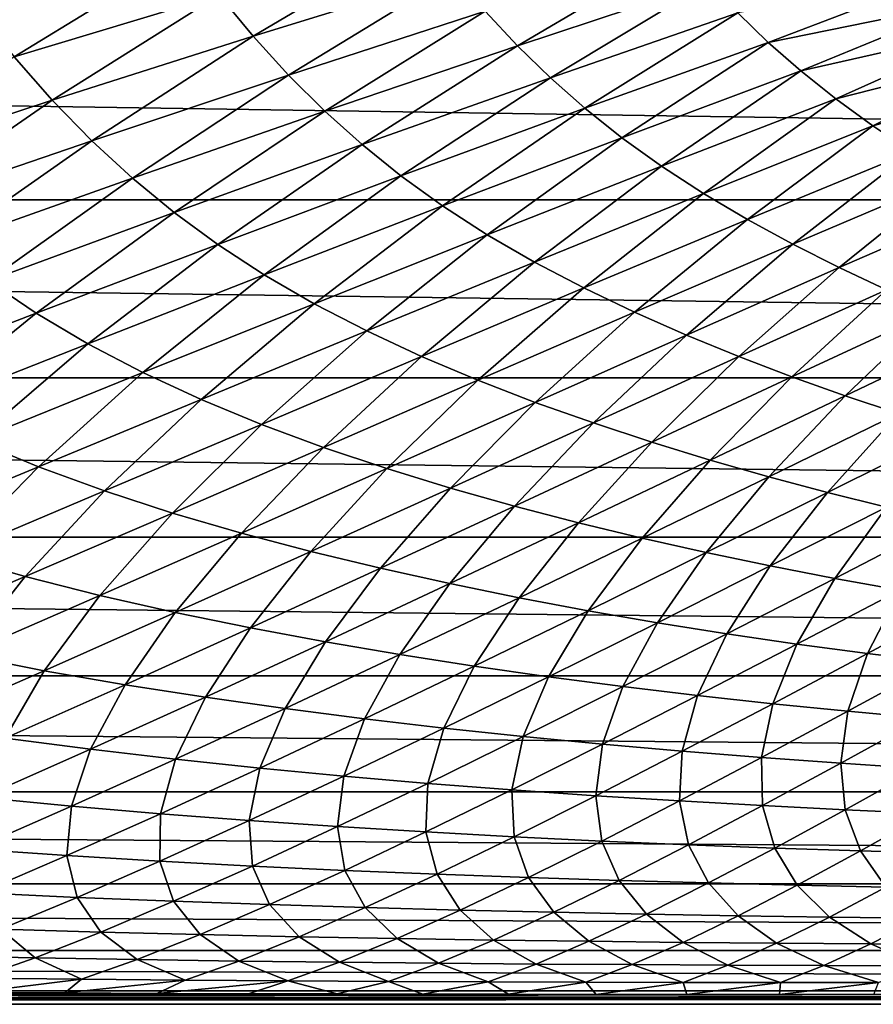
# Model space of a CAD drawing. Header units: metres. Extents: x -160 to 52, y -25 to 25.
# Tile 10 of 166: x -78 to -68, y -24 to -12. Entities that reach past the tile are written whole.
import ezdxf

# ---------------------------------------------------------------- set-up
doc = ezdxf.new("R2010")
doc.units = ezdxf.units.M
doc.layers.add('solid_509094_SW0001', color=7, linetype='CONTINUOUS')

msp = doc.modelspace()

# ---------------------------------------------------------------- linework, layer by layer
at = {"layer": 'solid_509094_SW0001'}
for points in [[(-75.66758, -12.113707, 28.011673), (-75.249985, -12.622209, 27.653013), (-73.154816, -11.379725, 30.039881)], [(-75.249985, -12.622209, 27.653013), (-72.785156, -11.861279, 29.713997), (-73.154816, -11.379725, 30.039881)], [(-78.624008, -12.311234, 26.529158), (-78.182243, -12.874393, 26.136955), (-76.062729, -11.578068, 28.367525)], [(-78.182243, -12.874393, 26.136955), (-75.66758, -12.113707, 28.011673), (-76.062729, -11.578068, 28.367525)], [(-72.400658, -12.314382, 29.39168), (-72.006065, -12.737263, 29.078974), (-70.000061, -11.555091, 31.640682)], [(-72.006065, -12.737263, 29.078974), (-69.654221, -11.957281, 31.355), (-70.000061, -11.555091, 31.640682)], [(-75.249985, -12.622209, 27.653013), (-74.815323, -13.098409, 27.299622), (-72.785156, -11.861279, 29.713997)], [(-74.815323, -13.098409, 27.299622), (-72.400658, -12.314382, 29.39168), (-72.785156, -11.861279, 29.713997)], [(-72.006065, -12.737263, 29.078974), (-71.601776, -13.131963, 28.778347), (-69.654221, -11.957281, 31.355)], [(-71.601776, -13.131963, 28.778347), (-69.299706, -12.335315, 31.079241), (-69.654221, -11.957281, 31.355)], [(-69.299706, -12.335315, 31.079241), (-68.928787, -12.696247, 30.810534), (-66.778244, -11.875141, 33.292793)], [(-68.928787, -12.696247, 30.810534), (-66.454865, -12.195987, 33.063175), (-66.778244, -11.875141, 33.292793)], [(-78.182243, -12.874393, 26.136955), (-77.71489, -13.406895, 25.743151), (-75.66758, -12.113707, 28.011673)], [(-77.71489, -13.406895, 25.743151), (-75.249985, -12.622209, 27.653013), (-75.66758, -12.113707, 28.011673)], [(-68.928787, -12.696247, 30.810534), (-68.529831, -13.047745, 30.545475), (-66.454865, -12.195987, 33.063175)], [(-68.529831, -13.047745, 30.545475), (-66.118912, -12.501265, 32.844547), (-66.454865, -12.195987, 33.063175)], [(-159.199997, -12.25, -21.217623), (-2.2, -12.25, -21.217623), (-2.2, -14.630385, -19.652018)], [(-159.199997, -14.630385, -19.652018), (-159.199997, -12.25, -21.217623), (-2.2, -14.630385, -19.652018)], [(-74.815323, -13.098409, 27.299622), (-74.369156, -13.540298, 26.958096), (-72.400658, -12.314382, 29.39168)], [(-74.369156, -13.540298, 26.958096), (-72.006065, -12.737263, 29.078974), (-72.400658, -12.314382, 29.39168)], [(-71.601776, -13.131963, 28.778347), (-71.179359, -13.50577, 28.48661), (-69.299706, -12.335315, 31.079241)], [(-71.179359, -13.50577, 28.48661), (-68.928787, -12.696247, 30.810534), (-69.299706, -12.335315, 31.079241)], [(-68.529831, -13.047745, 30.545475), (-68.10022, -13.390371, 30.28643), (-66.118912, -12.501265, 32.844547)], [(-68.10022, -13.390371, 30.28643), (-65.767616, -12.795347, 32.635693), (-66.118912, -12.501265, 32.844547)], [(-77.71489, -13.406895, 25.743151), (-77.228172, -13.903184, 25.356539), (-75.249985, -12.622209, 27.653013)], [(-77.228172, -13.903184, 25.356539), (-74.815323, -13.098409, 27.299622), (-75.249985, -12.622209, 27.653013)], [(-74.369156, -13.540298, 26.958096), (-73.912193, -13.949865, 26.631128), (-72.006065, -12.737263, 29.078974)], [(-73.912193, -13.949865, 26.631128), (-71.601776, -13.131963, 28.778347), (-72.006065, -12.737263, 29.078974)], [(-71.179359, -13.50577, 28.48661), (-70.725853, -13.866879, 28.199867), (-68.928787, -12.696247, 30.810534)], [(-70.725853, -13.866879, 28.199867), (-68.529831, -13.047745, 30.545475), (-68.928787, -12.696247, 30.810534)], [(-68.10022, -13.390371, 30.28643), (-67.644432, -13.721335, 30.038198), (-65.767616, -12.795347, 32.635693)], [(-67.644432, -13.721335, 30.038198), (-65.39695, -13.083256, 32.434513), (-65.767616, -12.795347, 32.635693)], [(-80.163017, -14.212271, 23.975428), (-77.71489, -13.406895, 25.743151), (-78.182243, -12.874393, 26.136955)], [(-70.725853, -13.866879, 28.199867), (-70.238503, -14.216099, 27.920559), (-68.529831, -13.047745, 30.545475)], [(-70.238503, -14.216099, 27.920559), (-68.10022, -13.390371, 30.28643), (-68.529831, -13.047745, 30.545475)], [(-77.228172, -13.903184, 25.356539), (-76.728485, -14.361082, 24.984301), (-74.815323, -13.098409, 27.299622)], [(-76.728485, -14.361082, 24.984301), (-74.369156, -13.540298, 26.958096), (-74.815323, -13.098409, 27.299622)], [(-73.912193, -13.949865, 26.631128), (-73.435257, -14.334608, 26.315218), (-71.601776, -13.131963, 28.778347)], [(-73.435257, -14.334608, 26.315218), (-71.179359, -13.50577, 28.48661), (-71.601776, -13.131963, 28.778347)], [(-67.644432, -13.721335, 30.038198), (-67.167168, -14.039465, 29.803938), (-65.39695, -13.083256, 32.434513)], [(-80.163017, -14.212271, 23.975428), (-79.623138, -14.724337, 23.553514), (-77.71489, -13.406895, 25.743151)], [(-79.623138, -14.724337, 23.553514), (-77.228172, -13.903184, 25.356539), (-77.71489, -13.406895, 25.743151)], [(-70.238503, -14.216099, 27.920559), (-69.722534, -14.550677, 27.653847), (-68.10022, -13.390371, 30.28643)], [(-69.722534, -14.550677, 27.653847), (-67.644432, -13.721335, 30.038198), (-68.10022, -13.390371, 30.28643)], [(-73.435257, -14.334608, 26.315218), (-72.924057, -14.703226, 26.005934), (-71.179359, -13.50577, 28.48661)], [(-72.924057, -14.703226, 26.005934), (-70.725853, -13.866879, 28.199867), (-71.179359, -13.50577, 28.48661)], [(-76.728485, -14.361082, 24.984301), (-76.216827, -14.782574, 24.629375), (-74.369156, -13.540298, 26.958096)], [(-76.216827, -14.782574, 24.629375), (-73.912193, -13.949865, 26.631128), (-74.369156, -13.540298, 26.958096)], [(-69.722534, -14.550677, 27.653847), (-69.183502, -14.86956, 27.403141), (-67.644432, -13.721335, 30.038198)], [(-69.183502, -14.86956, 27.403141), (-67.167168, -14.039465, 29.803938), (-67.644432, -13.721335, 30.038198)], [(-72.924057, -14.703226, 26.005934), (-72.375679, -15.056791, 25.705748), (-70.725853, -13.866879, 28.199867)], [(-72.375679, -15.056791, 25.705748), (-70.238503, -14.216099, 27.920559), (-70.725853, -13.866879, 28.199867)], [(-79.623138, -14.724337, 23.553514), (-79.068802, -15.19407, 23.148699), (-77.228172, -13.903184, 25.356539)], [(-79.068802, -15.19407, 23.148699), (-76.728485, -14.361082, 24.984301), (-77.228172, -13.903184, 25.356539)], [(-76.216827, -14.782574, 24.629375), (-75.683235, -15.175364, 24.287945), (-73.912193, -13.949865, 26.631128)], [(-75.683235, -15.175364, 24.287945), (-73.435257, -14.334608, 26.315218), (-73.912193, -13.949865, 26.631128)], [(-69.183502, -14.86956, 27.403141), (-68.626663, -15.172156, 27.171022), (-67.167168, -14.039465, 29.803938)], [(-68.626663, -15.172156, 27.171022), (-66.67289, -14.344005, 29.586056), (-67.167168, -14.039465, 29.803938)], [(-72.375679, -15.056791, 25.705748), (-71.796196, -15.39265, 25.42016), (-70.238503, -14.216099, 27.920559)], [(-71.796196, -15.39265, 25.42016), (-69.722534, -14.550677, 27.653847), (-70.238503, -14.216099, 27.920559)], [(-79.068802, -15.19407, 23.148699), (-78.501251, -15.623528, 22.764175), (-76.728485, -14.361082, 24.984301)], [(-78.501251, -15.623528, 22.764175), (-76.216827, -14.782574, 24.629375), (-76.728485, -14.361082, 24.984301)], [(-75.683235, -15.175364, 24.287945), (-75.112099, -15.548632, 23.955006), (-73.435257, -14.334608, 26.315218)], [(-75.112099, -15.548632, 23.955006), (-72.924057, -14.703226, 26.005934), (-73.435257, -14.334608, 26.315218)], [(-68.626663, -15.172156, 27.171022), (-68.056435, -15.459056, 26.957745), (-66.67289, -14.344005, 29.586056)], [(-68.056435, -15.459056, 26.957745), (-66.165375, -14.635252, 29.384829), (-66.67289, -14.344005, 29.586056)], [(-71.796196, -15.39265, 25.42016), (-71.192009, -15.709912, 25.152796), (-69.722534, -14.550677, 27.653847)], [(-71.192009, -15.709912, 25.152796), (-69.183502, -14.86956, 27.403141), (-69.722534, -14.550677, 27.653847)], [(-159.199997, -14.630385, -19.652018), (-2.2, -14.630385, -19.652018), (-2.2, -16.81292, -17.820654)], [(-159.199997, -16.81292, -17.820654), (-159.199997, -14.630385, -19.652018), (-2.2, -16.81292, -17.820654)], [(-75.112099, -15.548632, 23.955006), (-74.500336, -15.903725, 23.633026), (-72.924057, -14.703226, 26.005934)], [(-74.500336, -15.903725, 23.633026), (-72.375679, -15.056791, 25.705748), (-72.924057, -14.703226, 26.005934)], [(-68.056435, -15.459056, 26.957745), (-67.476959, -15.731085, 26.763056), (-66.165375, -14.635252, 29.384829)], [(-78.501251, -15.623528, 22.764175), (-77.909744, -16.020647, 22.395798), (-76.216827, -14.782574, 24.629375)], [(-77.909744, -16.020647, 22.395798), (-75.683235, -15.175364, 24.287945), (-76.216827, -14.782574, 24.629375)], [(-71.192009, -15.709912, 25.152796), (-70.569221, -16.008198, 24.906382), (-69.183502, -14.86956, 27.403141)], [(-70.569221, -16.008198, 24.906382), (-68.626663, -15.172156, 27.171022), (-69.183502, -14.86956, 27.403141)], [(-74.500336, -15.903725, 23.633026), (-73.854889, -16.238129, 23.327827), (-72.375679, -15.056791, 25.705748)], [(-73.854889, -16.238129, 23.327827), (-71.796196, -15.39265, 25.42016), (-72.375679, -15.056791, 25.705748)], [(-77.909744, -16.020647, 22.395798), (-77.27729, -16.395048, 22.037956), (-75.683235, -15.175364, 24.287945)], [(-77.27729, -16.395048, 22.037956), (-75.112099, -15.548632, 23.955006), (-75.683235, -15.175364, 24.287945)], [(-70.569221, -16.008198, 24.906382), (-69.93293, -16.288418, 24.681114), (-68.626663, -15.172156, 27.171022)], [(-69.93293, -16.288418, 24.681114), (-68.056435, -15.459056, 26.957745), (-68.626663, -15.172156, 27.171022)], [(-73.854889, -16.238129, 23.327827), (-73.18306, -16.551157, 23.043226), (-71.796196, -15.39265, 25.42016)], [(-73.18306, -16.551157, 23.043226), (-71.192009, -15.709912, 25.152796), (-71.796196, -15.39265, 25.42016)], [(-69.93293, -16.288418, 24.681114), (-69.287918, -16.551746, 24.476639), (-68.056435, -15.459056, 26.957745)], [(-69.287918, -16.551746, 24.476639), (-67.476959, -15.731085, 26.763056), (-68.056435, -15.459056, 26.957745)], [(-77.27729, -16.395048, 22.037956), (-76.600677, -16.748363, 21.693089), (-75.112099, -15.548632, 23.955006)], [(-76.600677, -16.748363, 21.693089), (-74.500336, -15.903725, 23.633026), (-75.112099, -15.548632, 23.955006)], [(-80.100395, -16.862825, 20.62726), (-77.909744, -16.020647, 22.395798), (-78.501251, -15.623528, 22.764175)], [(-73.18306, -16.551157, 23.043226), (-72.491821, -16.842669, 22.78207), (-71.192009, -15.709912, 25.152796)], [(-72.491821, -16.842669, 22.78207), (-70.569221, -16.008198, 24.906382), (-71.192009, -15.709912, 25.152796)], [(-69.287918, -16.551746, 24.476639), (-68.637764, -16.799335, 24.291994), (-67.476959, -15.731085, 26.763056)], [(-68.637764, -16.799335, 24.291994), (-66.891312, -15.98908, 26.586159), (-67.476959, -15.731085, 26.763056)], [(-76.600677, -16.748363, 21.693089), (-75.887718, -17.078247, 21.367323), (-74.500336, -15.903725, 23.633026)], [(-75.887718, -17.078247, 21.367323), (-73.854889, -16.238129, 23.327827), (-74.500336, -15.903725, 23.633026)], [(-80.100395, -16.862825, 20.62726), (-79.40609, -17.2346, 20.243345), (-77.909744, -16.020647, 22.395798)], [(-79.40609, -17.2346, 20.243345), (-77.27729, -16.395048, 22.037956), (-77.909744, -16.020647, 22.395798)], [(-72.491821, -16.842669, 22.78207), (-71.78698, -17.113914, 22.544476), (-70.569221, -16.008198, 24.906382)], [(-71.78698, -17.113914, 22.544476), (-69.93293, -16.288418, 24.681114), (-70.569221, -16.008198, 24.906382)], [(-68.637764, -16.799335, 24.291994), (-67.985283, -17.032324, 24.125868), (-66.891312, -15.98908, 26.586159)], [(-67.985283, -17.032324, 24.125868), (-66.301895, -16.233885, 26.425932), (-66.891312, -15.98908, 26.586159)], [(-75.887718, -17.078247, 21.367323), (-75.146652, -17.384247, 21.064657), (-73.854889, -16.238129, 23.327827)], [(-75.146652, -17.384247, 21.064657), (-73.18306, -16.551157, 23.043226), (-73.854889, -16.238129, 23.327827)], [(-71.78698, -17.113914, 22.544476), (-71.073975, -17.366425, 22.329952), (-69.93293, -16.288418, 24.681114)], [(-71.073975, -17.366425, 22.329952), (-69.287918, -16.551746, 24.476639), (-69.93293, -16.288418, 24.681114)], [(-67.985283, -17.032324, 24.125868), (-67.331291, -17.25189, 23.976967), (-66.301895, -16.233885, 26.425932)], [(-79.40609, -17.2346, 20.243345), (-78.664032, -17.582689, 19.874571), (-77.27729, -16.395048, 22.037956)], [(-78.664032, -17.582689, 19.874571), (-76.600677, -16.748363, 21.693089), (-77.27729, -16.395048, 22.037956)], [(-75.146652, -17.384247, 21.064657), (-74.385338, -17.66647, 20.788036), (-73.18306, -16.551157, 23.043226)], [(-74.385338, -17.66647, 20.788036), (-72.491821, -16.842669, 22.78207), (-73.18306, -16.551157, 23.043226)], [(-71.073975, -17.366425, 22.329952), (-70.356918, -17.601671, 22.13736), (-69.287918, -16.551746, 24.476639)], [(-70.356918, -17.601671, 22.13736), (-68.637764, -16.799335, 24.291994), (-69.287918, -16.551746, 24.476639)], [(-78.664032, -17.582689, 19.874571), (-77.882904, -17.904951, 19.527367), (-76.600677, -16.748363, 21.693089)], [(-77.882904, -17.904951, 19.527367), (-75.887718, -17.078247, 21.367323), (-76.600677, -16.748363, 21.693089)], [(-159.199997, -16.81292, -17.820654), (-2.2, -16.81292, -17.820654), (-2.2, -18.768089, -15.748297)], [(-159.199997, -18.768089, -15.748297), (-159.199997, -16.81292, -17.820654), (-2.2, -18.768089, -15.748297)], [(-74.385338, -17.66647, 20.788036), (-73.610306, -17.926516, 20.537477), (-72.491821, -16.842669, 22.78207)], [(-73.610306, -17.926516, 20.537477), (-71.78698, -17.113914, 22.544476), (-72.491821, -16.842669, 22.78207)], [(-70.356918, -17.601671, 22.13736), (-69.639053, -17.8211, 21.965162), (-68.637764, -16.799335, 24.291994)], [(-69.639053, -17.8211, 21.965162), (-67.985283, -17.032324, 24.125868), (-68.637764, -16.799335, 24.291994)], [(-69.639053, -17.8211, 21.965162), (-68.921455, -18.026155, 21.811838), (-67.985283, -17.032324, 24.125868)], [(-68.921455, -18.026155, 21.811838), (-67.331291, -17.25189, 23.976967), (-67.985283, -17.032324, 24.125868)], [(-77.882904, -17.904951, 19.527367), (-77.071907, -18.201174, 19.205883), (-75.887718, -17.078247, 21.367323)], [(-77.071907, -18.201174, 19.205883), (-75.146652, -17.384247, 21.064657), (-75.887718, -17.078247, 21.367323)], [(-73.610306, -17.926516, 20.537477), (-72.827698, -18.16626, 20.312344), (-71.78698, -17.113914, 22.544476)], [(-72.827698, -18.16626, 20.312344), (-71.073975, -17.366425, 22.329952), (-71.78698, -17.113914, 22.544476)], [(-68.921455, -18.026155, 21.811838), (-68.201508, -18.218294, 21.675903), (-67.331291, -17.25189, 23.976967)], [(-68.201508, -18.218294, 21.675903), (-66.673256, -17.45927, 23.844051), (-67.331291, -17.25189, 23.976967)], [(-77.071907, -18.201174, 19.205883), (-76.239799, -18.471739, 18.913155), (-75.146652, -17.384247, 21.064657)], [(-76.239799, -18.471739, 18.913155), (-74.385338, -17.66647, 20.788036), (-75.146652, -17.384247, 21.064657)], [(-72.827698, -18.16626, 20.312344), (-72.042145, -18.387491, 20.11129), (-71.073975, -17.366425, 22.329952)], [(-72.042145, -18.387491, 20.11129), (-70.356918, -17.601671, 22.13736), (-71.073975, -17.366425, 22.329952)], [(-68.201508, -18.218294, 21.675903), (-67.476357, -18.398859, 21.556007), (-66.673256, -17.45927, 23.844051)], [(-79.828377, -18.710577, 17.796322), (-77.882904, -17.904951, 19.527367), (-78.664032, -17.582689, 19.874571)], [(-72.042145, -18.387491, 20.11129), (-71.25737, -18.591944, 19.932545), (-70.356918, -17.601671, 22.13736)], [(-71.25737, -18.591944, 19.932545), (-69.639053, -17.8211, 21.965162), (-70.356918, -17.601671, 22.13736)], [(-76.239799, -18.471739, 18.913155), (-75.393845, -18.718563, 18.649078), (-74.385338, -17.66647, 20.788036)], [(-75.393845, -18.718563, 18.649078), (-73.610306, -17.926516, 20.537477), (-74.385338, -17.66647, 20.788036)], [(-71.25737, -18.591944, 19.932545), (-70.474686, -18.781321, 19.774342), (-69.639053, -17.8211, 21.965162)], [(-70.474686, -18.781321, 19.774342), (-68.921455, -18.026155, 21.811838), (-69.639053, -17.8211, 21.965162)], [(-79.828377, -18.710577, 17.796322), (-78.947662, -18.994413, 17.45545), (-77.882904, -17.904951, 19.527367)], [(-78.947662, -18.994413, 17.45545), (-77.071907, -18.201174, 19.205883), (-77.882904, -17.904951, 19.527367)], [(-75.393845, -18.718563, 18.649078), (-74.540894, -18.943865, 18.412849), (-73.610306, -17.926516, 20.537477)], [(-74.540894, -18.943865, 18.412849), (-72.827698, -18.16626, 20.312344), (-73.610306, -17.926516, 20.537477)], [(-70.474686, -18.781321, 19.774342), (-69.691422, -18.957277, 19.634937), (-68.921455, -18.026155, 21.811838)], [(-69.691422, -18.957277, 19.634937), (-68.201508, -18.218294, 21.675903), (-68.921455, -18.026155, 21.811838)], [(-78.947662, -18.994413, 17.45545), (-78.044937, -19.251137, 17.146154), (-77.071907, -18.201174, 19.205883)], [(-78.044937, -19.251137, 17.146154), (-76.239799, -18.471739, 18.913155), (-77.071907, -18.201174, 19.205883)], [(-74.540894, -18.943865, 18.412849), (-73.686142, -19.149723, 18.202908), (-72.827698, -18.16626, 20.312344)], [(-73.686142, -19.149723, 18.202908), (-72.042145, -18.387491, 20.11129), (-72.827698, -18.16626, 20.312344)], [(-69.691422, -18.957277, 19.634937), (-68.904655, -19.121351, 19.51273), (-68.201508, -18.218294, 21.675903)], [(-68.904655, -19.121351, 19.51273), (-67.476357, -18.398859, 21.556007), (-68.201508, -18.218294, 21.675903)], [(-78.044937, -19.251137, 17.146154), (-77.128235, -19.482975, 16.868189), (-76.239799, -18.471739, 18.913155)], [(-77.128235, -19.482975, 16.868189), (-75.393845, -18.718563, 18.649078), (-76.239799, -18.471739, 18.913155)], [(-73.686142, -19.149723, 18.202908), (-72.833755, -19.338139, 18.017225), (-72.042145, -18.387491, 20.11129)], [(-72.833755, -19.338139, 18.017225), (-71.25737, -18.591944, 19.932545), (-72.042145, -18.387491, 20.11129)], [(-68.904655, -19.121351, 19.51273), (-68.112015, -19.274452, 19.406832), (-67.476357, -18.398859, 21.556007)], [(-68.112015, -19.274452, 19.406832), (-66.743622, -18.568611, 21.451454), (-67.476357, -18.398859, 21.556007)], [(-72.833755, -19.338139, 18.017225), (-71.985321, -19.511047, 17.853781), (-71.25737, -18.591944, 19.932545)], [(-71.985321, -19.511047, 17.853781), (-70.474686, -18.781321, 19.774342), (-71.25737, -18.591944, 19.932545)], [(-68.112015, -19.274452, 19.406832), (-67.311432, -19.417274, 19.316584), (-66.743622, -18.568611, 21.451454)], [(-77.128235, -19.482975, 16.868189), (-76.205116, -19.692451, 16.620567), (-75.393845, -18.718563, 18.649078)], [(-76.205116, -19.692451, 16.620567), (-74.540894, -18.943865, 18.412849), (-75.393845, -18.718563, 18.649078)], [(-159.199997, -18.768089, -15.748297), (-2.2, -18.768089, -15.748297), (-2.2, -20.469452, -13.46297)], [(-159.199997, -20.469452, -13.46297), (-159.199997, -18.768089, -15.748297), (-2.2, -20.469452, -13.46297)], [(-71.985321, -19.511047, 17.853781), (-71.13813, -19.670282, 17.710556), (-70.474686, -18.781321, 19.774342)], [(-71.13813, -19.670282, 17.710556), (-69.691422, -18.957277, 19.634937), (-70.474686, -18.781321, 19.774342)], [(-76.205116, -19.692451, 16.620567), (-75.281319, -19.881905, 16.401491), (-74.540894, -18.943865, 18.412849)], [(-75.281319, -19.881905, 16.401491), (-73.686142, -19.149723, 18.202908), (-74.540894, -18.943865, 18.412849)], [(-71.13813, -19.670282, 17.710556), (-70.289169, -19.817543, 17.585684), (-69.691422, -18.957277, 19.634937)], [(-70.289169, -19.817543, 17.585684), (-68.904655, -19.121351, 19.51273), (-69.691422, -18.957277, 19.634937)], [(-79.790291, -19.998161, 15.476355), (-78.044937, -19.251137, 17.146154), (-78.947662, -18.994413, 17.45545)], [(-75.281319, -19.881905, 16.401491), (-74.361481, -20.053572, 16.20867), (-73.686142, -19.149723, 18.202908)], [(-74.361481, -20.053572, 16.20867), (-72.833755, -19.338139, 18.017225), (-73.686142, -19.149723, 18.202908)], [(-70.289169, -19.817543, 17.585684), (-69.436096, -19.953875, 17.478071), (-68.904655, -19.121351, 19.51273)], [(-69.436096, -19.953875, 17.478071), (-68.112015, -19.274452, 19.406832), (-68.904655, -19.121351, 19.51273)], [(-79.790291, -19.998161, 15.476355), (-78.803909, -20.213516, 15.18434), (-78.044937, -19.251137, 17.146154)], [(-78.803909, -20.213516, 15.18434), (-77.128235, -19.482975, 16.868189), (-78.044937, -19.251137, 17.146154)], [(-69.436096, -19.953875, 17.478071), (-68.576874, -20.080097, 17.386883), (-68.112015, -19.274452, 19.406832)], [(-68.576874, -20.080097, 17.386883), (-67.311432, -19.417274, 19.316584), (-68.112015, -19.274452, 19.406832)], [(-74.361481, -20.053572, 16.20867), (-73.447479, -20.209587, 16.039803), (-72.833755, -19.338139, 18.017225)], [(-73.447479, -20.209587, 16.039803), (-71.985321, -19.511047, 17.853781), (-72.833755, -19.338139, 18.017225)], [(-68.576874, -20.080097, 17.386883), (-67.711906, -20.196615, 17.311348), (-67.311432, -19.417274, 19.316584)], [(-67.711906, -20.196615, 17.311348), (-66.50309, -19.550064, 19.241394), (-67.311432, -19.417274, 19.316584)], [(-78.803909, -20.213516, 15.18434), (-77.811661, -20.406071, 14.925215), (-77.128235, -19.482975, 16.868189)], [(-77.811661, -20.406071, 14.925215), (-76.205116, -19.692451, 16.620567), (-77.128235, -19.482975, 16.868189)], [(-73.447479, -20.209587, 16.039803), (-72.53653, -20.351927, 15.892587), (-71.985321, -19.511047, 17.853781)], [(-72.53653, -20.351927, 15.892587), (-71.13813, -19.670282, 17.710556), (-71.985321, -19.511047, 17.853781)], [(-67.711906, -20.196615, 17.311348), (-66.843842, -20.303455, 17.250765), (-66.50309, -19.550064, 19.241394)], [(-77.811661, -20.406071, 14.925215), (-76.819862, -20.57839, 14.696933), (-76.205116, -19.692451, 16.620567)], [(-76.819862, -20.57839, 14.696933), (-75.281319, -19.881905, 16.401491), (-76.205116, -19.692451, 16.620567)], [(-72.53653, -20.351927, 15.892587), (-71.62558, -20.482418, 15.76488), (-71.13813, -19.670282, 17.710556)], [(-71.62558, -20.482418, 15.76488), (-70.289169, -19.817543, 17.585684), (-71.13813, -19.670282, 17.710556)], [(-76.819862, -20.57839, 14.696933), (-75.833618, -20.732903, 14.496922), (-75.281319, -19.881905, 16.401491)], [(-75.833618, -20.732903, 14.496922), (-74.361481, -20.053572, 16.20867), (-75.281319, -19.881905, 16.401491)], [(-71.62558, -20.482418, 15.76488), (-70.71228, -20.602215, 15.655379), (-70.289169, -19.817543, 17.585684)], [(-70.71228, -20.602215, 15.655379), (-69.436096, -19.953875, 17.478071), (-70.289169, -19.817543, 17.585684)], [(-75.833618, -20.732903, 14.496922), (-74.855057, -20.871901, 14.322599), (-74.361481, -20.053572, 16.20867)], [(-74.855057, -20.871901, 14.322599), (-73.447479, -20.209587, 16.039803), (-74.361481, -20.053572, 16.20867)], [(-70.71228, -20.602215, 15.655379), (-69.794647, -20.71224, 15.563051), (-69.436096, -19.953875, 17.478071)], [(-69.794647, -20.71224, 15.563051), (-68.576874, -20.080097, 17.386883), (-69.436096, -19.953875, 17.478071)], [(-69.794647, -20.71224, 15.563051), (-68.873306, -20.813032, 15.486949), (-68.576874, -20.080097, 17.386883)], [(-68.873306, -20.813032, 15.486949), (-67.711906, -20.196615, 17.311348), (-68.576874, -20.080097, 17.386883)], [(-79.35154, -21.079165, 13.316724), (-77.811661, -20.406071, 14.925215), (-78.803909, -20.213516, 15.18434)], [(-74.855057, -20.871901, 14.322599), (-73.881363, -20.997461, 14.171362), (-73.447479, -20.209587, 16.039803)], [(-73.881363, -20.997461, 14.171362), (-72.53653, -20.351927, 15.892587), (-73.447479, -20.209587, 16.039803)], [(-68.873306, -20.813032, 15.486949), (-67.951256, -20.904789, 15.426204), (-67.711906, -20.196615, 17.311348)], [(-67.951256, -20.904789, 15.426204), (-66.843842, -20.303455, 17.250765), (-67.711906, -20.196615, 17.311348)], [(-79.35154, -21.079165, 13.316724), (-78.293648, -21.233902, 13.079397), (-77.811661, -20.406071, 14.925215)], [(-78.293648, -21.233902, 13.079397), (-76.819862, -20.57839, 14.696933), (-77.811661, -20.406071, 14.925215)], [(-73.881363, -20.997461, 14.171362), (-72.909401, -21.111507, 14.040784), (-72.53653, -20.351927, 15.892587)], [(-72.909401, -21.111507, 14.040784), (-71.62558, -20.482418, 15.76488), (-72.53653, -20.351927, 15.892587)], [(-67.951256, -20.904789, 15.426204), (-67.030426, -20.987801, 15.379973), (-66.843842, -20.303455, 17.250765)], [(-159.199997, -20.469452, -13.46297), (-2.2, -20.469452, -13.46297), (-2.2, -21.893999, -10.99558)], [(-159.199997, -21.893999, -10.99558), (-159.199997, -20.469452, -13.46297), (-2.2, -21.893999, -10.99558)], [(-72.909401, -21.111507, 14.040784), (-71.936836, -21.215271, 13.92934), (-71.62558, -20.482418, 15.76488)], [(-71.936836, -21.215271, 13.92934), (-70.71228, -20.602215, 15.655379), (-71.62558, -20.482418, 15.76488)], [(-78.293648, -21.233902, 13.079397), (-77.242874, -21.371126, 12.872365), (-76.819862, -20.57839, 14.696933)], [(-77.242874, -21.371126, 12.872365), (-75.833618, -20.732903, 14.496922), (-76.819862, -20.57839, 14.696933)], [(-71.936836, -21.215271, 13.92934), (-70.961746, -21.309742, 13.835801), (-70.71228, -20.602215, 15.655379)], [(-70.961746, -21.309742, 13.835801), (-69.794647, -20.71224, 15.563051), (-70.71228, -20.602215, 15.655379)], [(-77.242874, -21.371126, 12.872365), (-76.201622, -21.493246, 12.692745), (-75.833618, -20.732903, 14.496922)], [(-76.201622, -21.493246, 12.692745), (-74.855057, -20.871901, 14.322599), (-75.833618, -20.732903, 14.496922)], [(-70.961746, -21.309742, 13.835801), (-69.984955, -21.395573, 13.759033), (-69.794647, -20.71224, 15.563051)], [(-69.984955, -21.395573, 13.759033), (-68.873306, -20.813032, 15.486949), (-69.794647, -20.71224, 15.563051)], [(-76.201622, -21.493246, 12.692745), (-75.167007, -21.6024, 12.537632), (-74.855057, -20.871901, 14.322599)], [(-75.167007, -21.6024, 12.537632), (-73.881363, -20.997461, 14.171362), (-74.855057, -20.871901, 14.322599)], [(-69.984955, -21.395573, 13.759033), (-69.009827, -21.473101, 13.697995), (-68.873306, -20.813032, 15.486949)], [(-69.009827, -21.473101, 13.697995), (-67.951256, -20.904789, 15.426204), (-68.873306, -20.813032, 15.486949)], [(-75.167007, -21.6024, 12.537632), (-74.135818, -21.70056, 12.404307), (-73.881363, -20.997461, 14.171362)], [(-74.135818, -21.70056, 12.404307), (-72.909401, -21.111507, 14.040784), (-73.881363, -20.997461, 14.171362)], [(-69.009827, -21.473101, 13.697995), (-68.038651, -21.542721, 13.651688), (-67.951256, -20.904789, 15.426204)], [(-68.038651, -21.542721, 13.651688), (-67.030426, -20.987801, 15.379973), (-67.951256, -20.904789, 15.426204)], [(-68.038651, -21.542721, 13.651688), (-67.070557, -21.605038, 13.61922), (-67.030426, -20.987801, 15.379973)], [(-74.135818, -21.70056, 12.404307), (-73.105743, -21.789, 12.291021), (-72.909401, -21.111507, 14.040784)], [(-73.105743, -21.789, 12.291021), (-71.936836, -21.215271, 13.92934), (-72.909401, -21.111507, 14.040784)], [(-78.580872, -21.963795, 11.326119), (-77.242874, -21.371126, 12.872365), (-78.293648, -21.233902, 13.079397)], [(-73.105743, -21.789, 12.291021), (-72.07489, -21.868755, 12.196342), (-71.936836, -21.215271, 13.92934)], [(-72.07489, -21.868755, 12.196342), (-70.961746, -21.309742, 13.835801), (-71.936836, -21.215271, 13.92934)], [(-78.580872, -21.963795, 11.326119), (-77.47963, -22.069365, 11.141791), (-77.242874, -21.371126, 12.872365)], [(-77.47963, -22.069365, 11.141791), (-76.201622, -21.493246, 12.692745), (-77.242874, -21.371126, 12.872365)], [(-72.07489, -21.868755, 12.196342), (-71.044281, -21.940557, 12.118945), (-70.961746, -21.309742, 13.835801)], [(-71.044281, -21.940557, 12.118945), (-69.984955, -21.395573, 13.759033), (-70.961746, -21.309742, 13.835801)], [(-77.47963, -22.069365, 11.141791), (-76.386772, -22.16264, 10.983347), (-76.201622, -21.493246, 12.692745)], [(-76.386772, -22.16264, 10.983347), (-75.167007, -21.6024, 12.537632), (-76.201622, -21.493246, 12.692745)], [(-71.044281, -21.940557, 12.118945), (-70.017654, -22.00485, 12.057613), (-69.984955, -21.395573, 13.759033)], [(-70.017654, -22.00485, 12.057613), (-69.009827, -21.473101, 13.697995), (-69.984955, -21.395573, 13.759033)], [(-70.017654, -22.00485, 12.057613), (-68.997627, -22.062111, 12.011186), (-69.009827, -21.473101, 13.697995)], [(-68.997627, -22.062111, 12.011186), (-68.038651, -21.542721, 13.651688), (-69.009827, -21.473101, 13.697995)], [(-76.386772, -22.16264, 10.983347), (-75.299004, -22.245605, 10.847767), (-75.167007, -21.6024, 12.537632)], [(-75.299004, -22.245605, 10.847767), (-74.135818, -21.70056, 12.404307), (-75.167007, -21.6024, 12.537632)], [(-68.997627, -22.062111, 12.011186), (-67.983635, -22.11294, 11.978653), (-68.038651, -21.542721, 13.651688)], [(-67.983635, -22.11294, 11.978653), (-67.070557, -21.605038, 13.61922), (-68.038651, -21.542721, 13.651688)], [(-67.983635, -22.11294, 11.978653), (-66.973839, -22.157978, 11.958956), (-67.070557, -21.605038, 13.61922)], [(-75.299004, -22.245605, 10.847767), (-74.213989, -22.319548, 10.733067), (-74.135818, -21.70056, 12.404307)], [(-74.213989, -22.319548, 10.733067), (-73.105743, -21.789, 12.291021), (-74.135818, -21.70056, 12.404307)], [(-74.213989, -22.319548, 10.733067), (-73.129883, -22.385517, 10.637607), (-73.105743, -21.789, 12.291021)], [(-73.129883, -22.385517, 10.637607), (-72.07489, -21.868755, 12.196342), (-73.105743, -21.789, 12.291021)], [(-159.199997, -21.893999, -10.99558), (-2.2, -21.893999, -10.99558), (-2.2, -23.022469, -8.379494)], [(-159.199997, -23.022469, -8.379494), (-159.199997, -21.893999, -10.99558), (-2.2, -23.022469, -8.379494)], [(-78.681, -22.596109, 9.661523), (-77.47963, -22.069365, 11.141791), (-78.580872, -21.963795, 11.326119)], [(-73.129883, -22.385517, 10.637607), (-72.04789, -22.444292, 10.559866), (-72.07489, -21.868755, 12.196342)], [(-72.04789, -22.444292, 10.559866), (-71.044281, -21.940557, 12.118945), (-72.07489, -21.868755, 12.196342)], [(-72.04789, -22.444292, 10.559866), (-70.972076, -22.496395, 10.498444), (-71.044281, -21.940557, 12.118945)], [(-70.972076, -22.496395, 10.498444), (-70.017654, -22.00485, 12.057613), (-71.044281, -21.940557, 12.118945)], [(-78.681, -22.596109, 9.661523), (-77.533432, -22.674173, 9.500746), (-77.47963, -22.069365, 11.141791)], [(-77.533432, -22.674173, 9.500746), (-76.386772, -22.16264, 10.983347), (-77.47963, -22.069365, 11.141791)], [(-70.972076, -22.496395, 10.498444), (-69.905403, -22.54236, 10.452012), (-70.017654, -22.00485, 12.057613)], [(-69.905403, -22.54236, 10.452012), (-68.997627, -22.062111, 12.011186), (-70.017654, -22.00485, 12.057613)], [(-69.905403, -22.54236, 10.452012), (-68.847603, -22.582766, 10.419437), (-68.997627, -22.062111, 12.011186)], [(-68.847603, -22.582766, 10.419437), (-67.983635, -22.11294, 11.978653), (-68.997627, -22.062111, 12.011186)], [(-77.533432, -22.674173, 9.500746), (-76.392578, -22.74275, 9.363813), (-76.386772, -22.16264, 10.983347)], [(-76.392578, -22.74275, 9.363813), (-75.299004, -22.245605, 10.847767), (-76.386772, -22.16264, 10.983347)], [(-68.847603, -22.582766, 10.419437), (-67.797058, -22.61821, 10.399555), (-67.983635, -22.11294, 11.978653)], [(-67.797058, -22.61821, 10.399555), (-66.973839, -22.157978, 11.958956), (-67.983635, -22.11294, 11.978653)], [(-67.797058, -22.61821, 10.399555), (-66.745308, -22.649479, 10.390681), (-66.973839, -22.157978, 11.958956)], [(-76.392578, -22.74275, 9.363813), (-75.256081, -22.80311, 9.248502), (-75.299004, -22.245605, 10.847767)], [(-75.256081, -22.80311, 9.248502), (-74.213989, -22.319548, 10.733067), (-75.299004, -22.245605, 10.847767)], [(-75.256081, -22.80311, 9.248502), (-74.12207, -22.856287, 9.152948), (-74.213989, -22.319548, 10.733067)], [(-74.12207, -22.856287, 9.152948), (-73.129883, -22.385517, 10.637607), (-74.213989, -22.319548, 10.733067)], [(-74.12207, -22.856287, 9.152948), (-72.991943, -22.903082, 9.075428), (-73.129883, -22.385517, 10.637607)], [(-72.991943, -22.903082, 9.075428), (-72.04789, -22.444292, 10.559866), (-73.129883, -22.385517, 10.637607)], [(-72.991943, -22.903082, 9.075428), (-71.870071, -22.944071, 9.014344), (-72.04789, -22.444292, 10.559866)], [(-71.870071, -22.944071, 9.014344), (-70.972076, -22.496395, 10.498444), (-72.04789, -22.444292, 10.559866)], [(-71.870071, -22.944071, 9.014344), (-70.75972, -22.979815, 8.968194), (-70.972076, -22.496395, 10.498444)], [(-70.75972, -22.979815, 8.968194), (-69.905403, -22.54236, 10.452012), (-70.972076, -22.496395, 10.498444)], [(-70.75972, -22.979815, 8.968194), (-69.660873, -23.01086, 8.935709), (-69.905403, -22.54236, 10.452012)], [(-69.660873, -23.01086, 8.935709), (-68.847603, -22.582766, 10.419437), (-69.905403, -22.54236, 10.452012)], [(-69.660873, -23.01086, 8.935709), (-68.572159, -23.037758, 8.915617), (-68.847603, -22.582766, 10.419437)], [(-68.572159, -23.037758, 8.915617), (-67.797058, -22.61821, 10.399555), (-68.847603, -22.582766, 10.419437)], [(-78.599327, -23.132917, 8.08208), (-77.533432, -22.674173, 9.500746), (-78.681, -22.596109, 9.661523)], [(-78.599327, -23.132917, 8.08208), (-77.409813, -23.188032, 7.945101), (-77.533432, -22.674173, 9.500746)], [(-77.409813, -23.188032, 7.945101), (-76.392578, -22.74275, 9.363813), (-77.533432, -22.674173, 9.500746)], [(-68.572159, -23.037758, 8.915617), (-67.484955, -23.061161, 8.906252), (-67.797058, -22.61821, 10.399555)], [(-67.484955, -23.061161, 8.906252), (-66.745308, -22.649479, 10.390681), (-67.797058, -22.61821, 10.399555)], [(-77.409813, -23.188032, 7.945101), (-76.226189, -23.235819, 7.830338), (-76.392578, -22.74275, 9.363813)], [(-76.226189, -23.235819, 7.830338), (-75.256081, -22.80311, 9.248502), (-76.392578, -22.74275, 9.363813)], [(-76.226189, -23.235819, 7.830338), (-75.046547, -23.277277, 7.735696), (-75.256081, -22.80311, 9.248502)], [(-75.046547, -23.277277, 7.735696), (-74.12207, -22.856287, 9.152948), (-75.256081, -22.80311, 9.248502)], [(-75.046547, -23.277277, 7.735696), (-73.872421, -23.313198, 7.659232), (-74.12207, -22.856287, 9.152948)], [(-73.872421, -23.313198, 7.659232), (-72.991943, -22.903082, 9.075428), (-74.12207, -22.856287, 9.152948)], [(-73.872421, -23.313198, 7.659232), (-72.708458, -23.344185, 7.59914), (-72.991943, -22.903082, 9.075428)], [(-72.708458, -23.344185, 7.59914), (-71.870071, -22.944071, 9.014344), (-72.991943, -22.903082, 9.075428)], [(-72.708458, -23.344185, 7.59914), (-71.558197, -23.370808, 7.553729), (-71.870071, -22.944071, 9.014344)], [(-71.558197, -23.370808, 7.553729), (-70.75972, -22.979815, 8.968194), (-71.870071, -22.944071, 9.014344)], [(-159.199997, -23.022469, -8.379494), (-2.2, -23.022469, -8.379494), (-2.2, -23.8396, -5.650089)], [(-159.199997, -23.8396, -5.650089), (-159.199997, -23.022469, -8.379494), (-2.2, -23.8396, -5.650089)], [(-71.558197, -23.370808, 7.553729), (-70.421844, -23.393566, 7.521588), (-70.75972, -22.979815, 8.968194)], [(-70.421844, -23.393566, 7.521588), (-69.660873, -23.01086, 8.935709), (-70.75972, -22.979815, 8.968194)], [(-70.421844, -23.393566, 7.521588), (-69.298218, -23.41296, 7.501325), (-69.660873, -23.01086, 8.935709)], [(-69.298218, -23.41296, 7.501325), (-68.572159, -23.037758, 8.915617), (-69.660873, -23.01086, 8.935709)], [(-69.298218, -23.41296, 7.501325), (-68.178558, -23.429522, 7.491312), (-68.572159, -23.037758, 8.915617)], [(-68.178558, -23.429522, 7.491312), (-67.484955, -23.061161, 8.906252), (-68.572159, -23.037758, 8.915617)], [(-68.178558, -23.429522, 7.491312), (-67.051468, -23.443764, 7.489874), (-67.484955, -23.061161, 8.906252)], [(-78.343628, -23.577032, 6.584547), (-77.409813, -23.188032, 7.945101), (-78.599327, -23.132917, 8.08208)], [(-78.343628, -23.577032, 6.584547), (-77.118164, -23.613365, 6.471873), (-77.409813, -23.188032, 7.945101)], [(-77.118164, -23.613365, 6.471873), (-76.226189, -23.235819, 7.830338), (-77.409813, -23.188032, 7.945101)], [(-77.118164, -23.613365, 6.471873), (-75.898087, -23.644266, 6.379483), (-76.226189, -23.235819, 7.830338)], [(-75.898087, -23.644266, 6.379483), (-75.046547, -23.277277, 7.735696), (-76.226189, -23.235819, 7.830338)], [(-75.898087, -23.644266, 6.379483), (-74.684998, -23.670498, 6.305197), (-75.046547, -23.277277, 7.735696)], [(-74.684998, -23.670498, 6.305197), (-73.872421, -23.313198, 7.659232), (-75.046547, -23.277277, 7.735696)], [(-74.684998, -23.670498, 6.305197), (-73.483795, -23.692661, 6.246986), (-73.872421, -23.313198, 7.659232)], [(-73.483795, -23.692661, 6.246986), (-72.708458, -23.344185, 7.59914), (-73.872421, -23.313198, 7.659232)], [(-73.483795, -23.692661, 6.246986), (-72.298218, -23.711306, 6.202955), (-72.708458, -23.344185, 7.59914)], [(-72.298218, -23.711306, 6.202955), (-71.558197, -23.370808, 7.553729), (-72.708458, -23.344185, 7.59914)], [(-72.298218, -23.711306, 6.202955), (-71.12867, -23.726891, 6.171534), (-71.558197, -23.370808, 7.553729)], [(-71.12867, -23.726891, 6.171534), (-70.421844, -23.393566, 7.521588), (-71.558197, -23.370808, 7.553729)], [(-71.12867, -23.726891, 6.171534), (-69.974091, -23.739851, 6.151204), (-70.421844, -23.393566, 7.521588)], [(-69.974091, -23.739851, 6.151204), (-69.298218, -23.41296, 7.501325), (-70.421844, -23.393566, 7.521588)], [(-69.974091, -23.739851, 6.151204), (-68.825607, -23.750614, 6.140383), (-69.298218, -23.41296, 7.501325)], [(-68.825607, -23.750614, 6.140383), (-68.178558, -23.429522, 7.491312), (-69.298218, -23.41296, 7.501325)], [(-68.825607, -23.750614, 6.140383), (-67.671562, -23.759569, 6.137535), (-68.178558, -23.429522, 7.491312)], [(-67.671562, -23.759569, 6.137535), (-67.051468, -23.443764, 7.489874), (-68.178558, -23.429522, 7.491312)], [(-67.671562, -23.759569, 6.137535), (-66.510429, -23.766865, 6.141728), (-67.051468, -23.443764, 7.489874)], [(-79.185715, -23.90358, 5.276102), (-77.924553, -23.929705, 5.167535), (-78.343628, -23.577032, 6.584547)], [(-77.924553, -23.929705, 5.167535), (-77.118164, -23.613365, 6.471873), (-78.343628, -23.577032, 6.584547)], [(-77.924553, -23.929705, 5.167535), (-76.67009, -23.951345, 5.079157), (-77.118164, -23.613365, 6.471873)], [(-76.67009, -23.951345, 5.079157), (-75.898087, -23.644266, 6.379483), (-77.118164, -23.613365, 6.471873)], [(-76.67009, -23.951345, 5.079157), (-75.42395, -23.969208, 5.00853), (-75.898087, -23.644266, 6.379483)], [(-75.42395, -23.969208, 5.00853), (-74.684998, -23.670498, 6.305197), (-75.898087, -23.644266, 6.379483)], [(-75.42395, -23.969208, 5.00853), (-74.191193, -23.983858, 4.953379), (-74.684998, -23.670498, 6.305197)], [(-74.191193, -23.983858, 4.953379), (-73.483795, -23.692661, 6.246986), (-74.684998, -23.670498, 6.305197)], [(-74.191193, -23.983858, 4.953379), (-72.975731, -23.995815, 4.911579), (-73.483795, -23.692661, 6.246986)], [(-72.975731, -23.995815, 4.911579), (-72.298218, -23.711306, 6.202955), (-73.483795, -23.692661, 6.246986)], [(-72.975731, -23.995815, 4.911579), (-71.778076, -24.00548, 4.881386), (-72.298218, -23.711306, 6.202955)], [(-71.778076, -24.00548, 4.881386), (-71.12867, -23.726891, 6.171534), (-72.298218, -23.711306, 6.202955)], [(-71.778076, -24.00548, 4.881386), (-70.597275, -24.013229, 4.861135), (-71.12867, -23.726891, 6.171534)], [(-70.597275, -24.013229, 4.861135), (-69.974091, -23.739851, 6.151204), (-71.12867, -23.726891, 6.171534)], [(-70.597275, -24.013229, 4.861135), (-69.424294, -24.019388, 4.849302), (-69.974091, -23.739851, 6.151204)], [(-69.424294, -24.019388, 4.849302), (-68.825607, -23.750614, 6.140383), (-69.974091, -23.739851, 6.151204)], [(-69.424294, -24.019388, 4.849302), (-68.247261, -24.02424, 4.844511), (-68.825607, -23.750614, 6.140383)], [(-68.247261, -24.02424, 4.844511), (-67.671562, -23.759569, 6.137535), (-68.825607, -23.750614, 6.140383)], [(-68.247261, -24.02424, 4.844511), (-67.064697, -24.027908, 4.845978), (-67.671562, -23.759569, 6.137535)], [(-67.064697, -24.027908, 4.845978), (-66.510429, -23.766865, 6.141728), (-67.671562, -23.759569, 6.137535)], [(-159.199997, -23.8396, -5.650089), (-2.2, -23.8396, -5.650089), (-2.2, -24.334339, -2.844276)], [(-159.199997, -24.334339, -2.844276), (-159.199997, -23.8396, -5.650089), (-2.2, -24.334339, -2.844276)], [(-79.185715, -23.90358, 5.276102), (-78.637489, -24.178104, 3.911983), (-77.924553, -23.929705, 5.167535)], [(-77.924553, -23.929705, 5.167535), (-78.637489, -24.178104, 3.911983), (-77.355537, -24.191977, 3.829826)], [(-77.924553, -23.929705, 5.167535), (-77.355537, -24.191977, 3.829826), (-76.67009, -23.951345, 5.079157)], [(-76.67009, -23.951345, 5.079157), (-77.355537, -24.191977, 3.829826), (-76.083107, -24.202991, 3.764718)], [(-76.67009, -23.951345, 5.079157), (-76.083107, -24.202991, 3.764718), (-75.42395, -23.969208, 5.00853)], [(-75.42395, -23.969208, 5.00853), (-76.083107, -24.202991, 3.764718), (-74.825348, -24.211657, 3.714107)], [(-75.42395, -23.969208, 5.00853), (-74.825348, -24.211657, 3.714107), (-74.191193, -23.983858, 4.953379)], [(-74.191193, -23.983858, 4.953379), (-74.825348, -24.211657, 3.714107), (-73.586243, -24.218428, 3.675612)], [(-74.191193, -23.983858, 4.953379), (-73.586243, -24.218428, 3.675612), (-72.975731, -23.995815, 4.911579)], [(-72.975731, -23.995815, 4.911579), (-73.586243, -24.218428, 3.675612), (-72.366386, -24.223642, 3.647285)], [(-72.975731, -23.995815, 4.911579), (-72.366386, -24.223642, 3.647285), (-71.778076, -24.00548, 4.881386)], [(-71.778076, -24.00548, 4.881386), (-72.366386, -24.223642, 3.647285), (-71.164825, -24.227612, 3.627293)], [(-71.778076, -24.00548, 4.881386), (-71.164825, -24.227612, 3.627293), (-70.597275, -24.013229, 4.861135)], [(-70.597275, -24.013229, 4.861135), (-71.164825, -24.227612, 3.627293), (-69.972389, -24.230574, 3.61418)], [(-70.597275, -24.013229, 4.861135), (-69.972389, -24.230574, 3.61418), (-69.424294, -24.019388, 4.849302)], [(-69.424294, -24.019388, 4.849302), (-69.972389, -24.230574, 3.61418), (-68.776985, -24.232712, 3.606756)], [(-69.424294, -24.019388, 4.849302), (-68.776985, -24.232712, 3.606756), (-68.247261, -24.02424, 4.844511)], [(-68.247261, -24.02424, 4.844511), (-68.776985, -24.232712, 3.606756), (-67.577225, -24.234116, 3.604405)], [(-68.247261, -24.02424, 4.844511), (-67.577225, -24.234116, 3.604405), (-67.064697, -24.027908, 4.845978)], [(-77.355537, -24.191977, 3.829826), (-78.637489, -24.178104, 3.911983), (-78.679222, -24.354401, 2.667049)], [(-77.355537, -24.191977, 3.829826), (-78.679222, -24.354401, 2.667049), (-77.560692, -24.36064, 2.609449)], [(-76.083107, -24.202991, 3.764718), (-77.355537, -24.191977, 3.829826), (-77.560692, -24.36064, 2.609449)], [(-76.083107, -24.202991, 3.764718), (-77.560692, -24.36064, 2.609449), (-76.428886, -24.365541, 2.56327)], [(-74.825348, -24.211657, 3.714107), (-76.083107, -24.202991, 3.764718), (-76.428886, -24.365541, 2.56327)], [(-74.825348, -24.211657, 3.714107), (-76.428886, -24.365541, 2.56327), (-75.307487, -24.36952, 2.52517)], [(-74.825348, -24.211657, 3.714107), (-75.307487, -24.36952, 2.52517), (-74.21978, -24.37282, 2.493129)], [(-73.586243, -24.218428, 3.675612), (-74.825348, -24.211657, 3.714107), (-74.21978, -24.37282, 2.493129)], [(-73.586243, -24.218428, 3.675612), (-74.21978, -24.37282, 2.493129), (-73.165558, -24.375187, 2.469864)], [(-72.366386, -24.223642, 3.647285), (-73.586243, -24.218428, 3.675612), (-73.165558, -24.375187, 2.469864)], [(-72.366386, -24.223642, 3.647285), (-73.165558, -24.375187, 2.469864), (-72.116058, -24.376907, 2.452823)], [(-71.164825, -24.227612, 3.627293), (-72.366386, -24.223642, 3.647285), (-72.116058, -24.376907, 2.452823)], [(-71.164825, -24.227612, 3.627293), (-72.116058, -24.376907, 2.452823), (-71.041061, -24.378325, 2.438705)], [(-69.972389, -24.230574, 3.61418), (-71.164825, -24.227612, 3.627293), (-71.041061, -24.378325, 2.438705)], [(-69.972389, -24.230574, 3.61418), (-71.041061, -24.378325, 2.438705), (-69.926704, -24.379534, 2.426587)], [(-68.776985, -24.232712, 3.606756), (-69.972389, -24.230574, 3.61418), (-69.926704, -24.379534, 2.426587)], [(-68.776985, -24.232712, 3.606756), (-69.926704, -24.379534, 2.426587), (-68.788475, -24.380384, 2.418035)], [(-67.577225, -24.234116, 3.604405), (-68.776985, -24.232712, 3.606756), (-68.788475, -24.380384, 2.418035)], [(-67.577225, -24.234116, 3.604405), (-68.788475, -24.380384, 2.418035), (-67.634056, -24.380947, 2.412347)], [(-159.199997, -24.334339, -2.844276), (-2.2, -24.334339, -2.844276), (-2.2, -24.5)], [(-159.199997, -24.5), (-159.199997, -24.334339, -2.844276), (-2.2, -24.5)], [(-77.560692, -24.36064, 2.609449), (-78.679222, -24.354401, 2.667049), (-159.199997, -24.5)], [(-76.428886, -24.365541, 2.56327), (-77.560692, -24.36064, 2.609449), (-159.199997, -24.5)], [(-75.307487, -24.36952, 2.52517), (-76.428886, -24.365541, 2.56327), (-159.199997, -24.5)], [(-74.21978, -24.37282, 2.493129), (-75.307487, -24.36952, 2.52517), (-159.199997, -24.5)], [(-73.165558, -24.375187, 2.469864), (-74.21978, -24.37282, 2.493129), (-159.199997, -24.5)], [(-72.116058, -24.376907, 2.452823), (-73.165558, -24.375187, 2.469864), (-159.199997, -24.5)], [(-71.041061, -24.378325, 2.438705), (-72.116058, -24.376907, 2.452823), (-159.199997, -24.5)], [(-69.926704, -24.379534, 2.426587), (-71.041061, -24.378325, 2.438705), (-159.199997, -24.5)], [(-68.788475, -24.380384, 2.418035), (-69.926704, -24.379534, 2.426587), (-159.199997, -24.5)], [(-67.634056, -24.380947, 2.412347), (-68.788475, -24.380384, 2.418035), (-159.199997, -24.5)], [(-66.469337, -24.38129, 2.40888), (-67.634056, -24.380947, 2.412347), (-159.199997, -24.5)], [(-65.273857, -24.38134, 2.408376), (-66.469337, -24.38129, 2.40888), (-159.199997, -24.5)], [(-45.709812, -24.382835, 2.393187), (-65.273857, -24.38134, 2.408376), (-159.199997, -24.5)], [(-44.698708, -24.384804, 2.373052), (-45.709812, -24.382835, 2.393187), (-159.199997, -24.5)], [(-43.405468, -24.387836, 2.341664), (-44.698708, -24.384804, 2.373052), (-159.199997, -24.5)], [(-42.162323, -24.391359, 2.304691), (-43.405468, -24.387836, 2.341664), (-159.199997, -24.5)], [(-40.978329, -24.395206, 2.263612), (-42.162323, -24.391359, 2.304691), (-159.199997, -24.5)], [(-39.863876, -24.399248, 2.21962), (-40.978329, -24.395206, 2.263612), (-159.199997, -24.5)], [(-38.81424, -24.403519, 2.172169), (-39.863876, -24.399248, 2.21962), (-159.199997, -24.5)], [(-37.828999, -24.408001, 2.121211), (-38.81424, -24.403519, 2.172169), (-159.199997, -24.5)], [(-36.553524, -24.413706, 2.054504), (-37.828999, -24.408001, 2.121211), (-159.199997, -24.5)], [(-35.13702, -24.418377, 1.99821), (-36.553524, -24.413706, 2.054504), (-159.199997, -24.5)], [(-33.600307, -24.421221, 1.963144), (-35.13702, -24.418377, 1.99821), (-159.199997, -24.5)], [(-31.975054, -24.420671, 1.969978), (-159.199997, -24.5), (-2.2, -24.5)], [(-31.975054, -24.420671, 1.969978), (-33.600307, -24.421221, 1.963144), (-159.199997, -24.5)]]:
    msp.add_3dface(points, dxfattribs=at)

doc.saveas('drawing.dxf')
